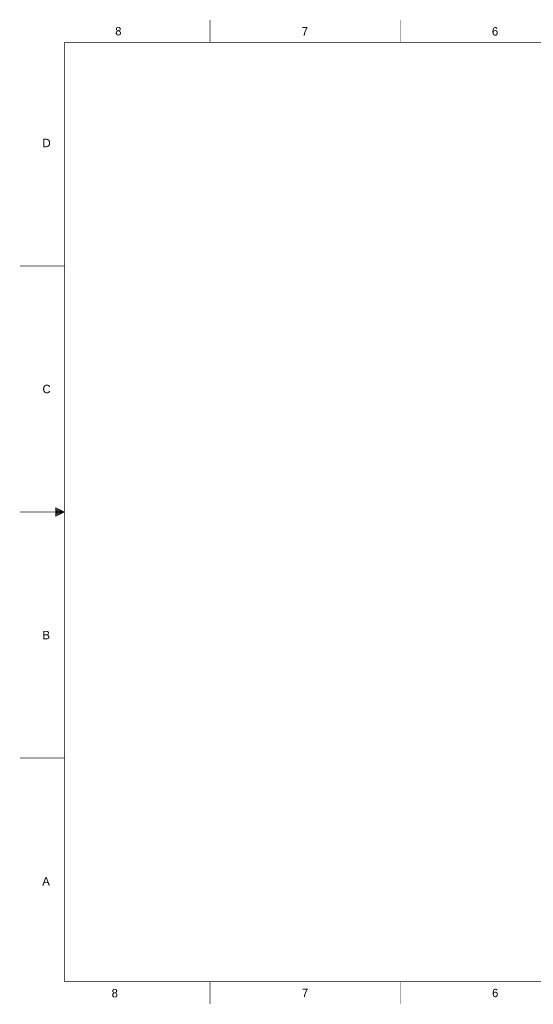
# Model space of a CAD drawing. Extents: x -12487 to 21523, y -10336 to 11674.
# Tile 1 of 3: x -12487 to -1006, y -10336 to 11674. Entities that reach past the tile are written whole.
import ezdxf

# ---------------------------------------------------------------- set-up
doc = ezdxf.new("R2010")
doc.units = 0
doc.layers.add('DF_OUTLINE', color=7, linetype='CONTINUOUS')

msp = doc.modelspace()

# ---------------------------------------------------------------- linework, layer by layer
at = {"layer": 'DF_OUTLINE', "const_width": 10}
for points in [[(-8232, 11669), (-8232, 11169)], [(-3982, 11669), (-3982, 11169)], [(-11482, -9831), (20518, -9831), (20518, 11169), (-11482, 11169), (-11482, -9831)], [(-12482, 6169), (-11482, 6169)], [(-12482, 669), (-11482, 669)], [(-11682, 769), (-11482, 669), (-11682, 569), (-11682, 769)], [(-11672, 749), (-11672, 589), (-11502, 669), (-11672, 749)], [(-11662, 729), (-11662, 609), (-11522, 669), (-11662, 729)], [(-11652, 709), (-11652, 629), (-11542, 669), (-11652, 709)], [(-11642, 689), (-11642, 649), (-11572, 669), (-11642, 689)], [(-11632, 679), (-11632, 659), (-11602, 669), (-11632, 679)], [(-12482, -4831), (-11482, -4831)], [(-8232, -9831), (-8232, -10331)], [(-3982, -9831), (-3982, -10331)]]:
    msp.add_lwpolyline(points, dxfattribs=at)

# ---------------------------------------------------------------- texts
at = {"layer": 'DF_OUTLINE'}
for s, p in [('8', (-10352, 11324)), ('7', (-6182, 11319)), ('6', (-1932, 11319)), ('D', (-11977, 8824)), ('C', (-11977, 3324)), ('B', (-11977, -2176)), ('A', (-11982, -7681)), ('8', (-10432, -10181)), ('7', (-6177, -10176)), ('6', (-1927, -10176))]:
    msp.add_text(s, height=188, dxfattribs=at).set_placement(p)

doc.saveas('drawing.dxf')
